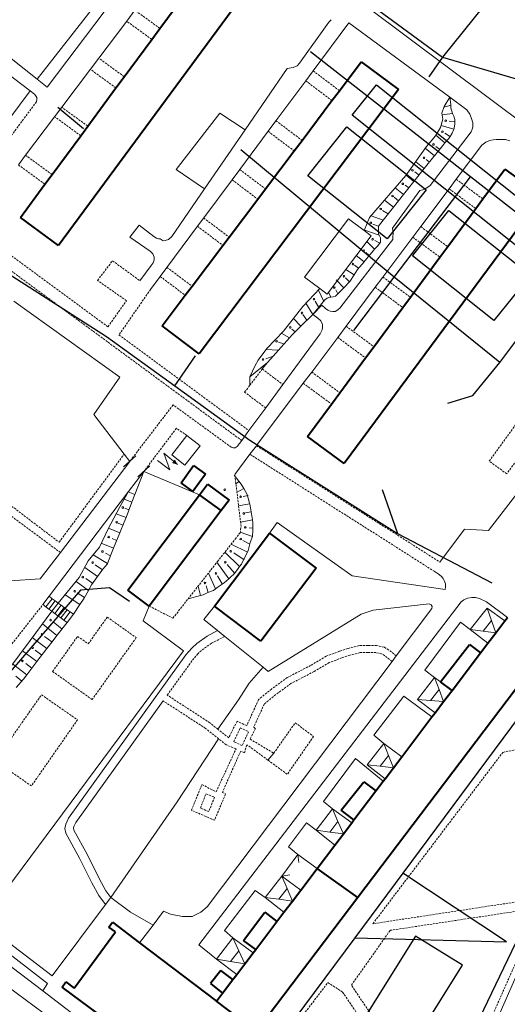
# Model space of a CAD drawing. Extents: x 13 to 4138, y -4831 to -1000.
# Tile 92 of 203: x 1683 to 1801, y -2413 to -2174. Entities that reach past the tile are written whole.
import ezdxf

# ---------------------------------------------------------------- set-up
doc = ezdxf.new("R2010")
doc.units = 0
doc.header["$MEASUREMENT"] = 0
doc.linetypes.add('DASHED', pattern=[0.75, 0.5, -0.25])
for name, color, linetype in [('11', 7, 'CONTINUOUS'), ('16', 7, 'CONTINUOUS'), ('24', 7, 'CONTINUOUS'), ('25', 7, 'CONTINUOUS'), ('37', 7, 'CONTINUOUS'), ('40', 7, 'CONTINUOUS'), ('6', 7, 'CONTINUOUS'), ('7', 7, 'CONTINUOUS'), ('ВОРКАУТ_ФИТНЕС', 1, 'CONTINUOUS'), ('ДЕТСКИЕ_ПЛОЩАДКИ', 6, 'CONTINUOUS'), ('ЛЕСТНИЦЫ', 6, 'CONTINUOUS'), ('ПЕШЕХОДНЫЕ_ДОРОЖКИ', 3, 'CONTINUOUS'), ('СПОРТИВНЫЕ_ПЛОЩАДКИ', 3, 'CONTINUOUS'), ('ТРОТУАРЫ', 7, 'CONTINUOUS')]:
    doc.layers.add(name, color=color, linetype=linetype)

msp = doc.modelspace()

# ---------------------------------------------------------------- linework, layer by layer
at = {"layer": '11', "color": 253, "linetype": 'Continuous', "lineweight": 0}
for p, q in [((1701.13, -2170.27), (1687.19, -2188.2)), ((1685.45, -2191), (1661.9, -2222.61)), ((1681.53, -2242.05), (1707.23, -2260.45)), ((1707.23, -2260.45), (1700.86, -2269.57)), ((1700.86, -2269.57), (1708.25, -2279.14)), ((1711.11, -2279.57), (1708.13, -2282.24)), ((1708.25, -2279.14), (1709.62, -2280.91)), ((1714.51, -2282.02), (1711.53, -2284.69)), ((1713.02, -2283.36), (1726.52, -2289.04)), ((1714.35, -2316.03), (1712.84, -2319.57)), ((1712.84, -2319.57), (1722.67, -2326.86)), ((1722.67, -2326.86), (1676.94, -2388.45))]:
    msp.add_line(p, q, dxfattribs=at)
at = {"layer": '16', "color": 253, "linetype": 'Continuous', "lineweight": 0}
for p, q in [((1719.8, -2279.33), (1723.48, -2274.62)), ((1723.48, -2274.62), (1726.67, -2277.11)), ((1719.3, -2282.93), (1717.87, -2278.92)), ((1717.87, -2278.92), (1721.15, -2281.68)), ((1726.67, -2277.11), (1722.99, -2281.82)), ((1716.31, -2280.7), (1719.3, -2282.93)), ((1722.99, -2281.82), (1719.8, -2279.33))]:
    msp.add_line(p, q, dxfattribs=at)
msp.add_solid([(1721.15, -2281.68), (1719.87, -2281.3), (1720.54, -2280.45)], dxfattribs=at)
at = {"layer": '24', "color": 253, "linetype": 'Continuous', "lineweight": 0}
for p, q in [((1687.19, -2188.2), (1658.05, -2165.21)), ((1707.69, -2166.15), (1689.62, -2190.11)), ((1710.87, -2171.47), (1708.88, -2174.11)), ((1824.9, -2213.93), (1767.32, -2170.8)), ((1757.91, -2174.38), (1758.46, -2173.74)), ((1708.88, -2174.11), (1702.11, -2183.08)), ((1750.8, -2184.32), (1757.91, -2174.38)), ((1762.73, -2174.48), (1754.06, -2186.15)), ((1787.21, -2192.54), (1762.73, -2174.48)), ((1671.91, -2180.72), (1685.45, -2191)), ((1702.11, -2183.08), (1700.07, -2185.78)), ((1700.07, -2185.78), (1693.13, -2194.98)), ((1737.6, -2200.44), (1747.79, -2185.6)), ((1747.79, -2185.6), (1749.25, -2185.32)), ((1749.25, -2185.32), (1750.16, -2184.96)), ((1750.16, -2184.96), (1750.8, -2184.32)), ((1689.62, -2190.11), (1687.19, -2188.2)), ((1754.06, -2186.15), (1752.27, -2188.57)), ((1752.27, -2188.57), (1745.06, -2198.26)), ((1685.45, -2191), (1685.8, -2191.27)), ((1685.8, -2191.27), (1686.62, -2191.91)), ((1686.62, -2191.91), (1687.08, -2192.64)), ((1687.08, -2192.64), (1687.08, -2193.1)), ((1791.34, -2195.59), (1787.21, -2192.54)), ((1687.08, -2193.1), (1686.99, -2193.65)), ((1693.13, -2194.98), (1691.4, -2197.28)), ((1691.4, -2197.28), (1684.35, -2206.64)), ((1792.07, -2196.68), (1791.34, -2195.59)), ((1792.44, -2197.69), (1792.07, -2196.68)), ((1792.8, -2198.79), (1792.44, -2197.69)), ((1745.06, -2198.26), (1743.15, -2200.83)), ((1792.62, -2200.34), (1792.8, -2199.7)), ((1792.8, -2199.7), (1792.8, -2198.79)), ((1727.74, -2214.8), (1737.6, -2200.44)), ((1743.15, -2200.83), (1736.27, -2210.09)), ((1782.42, -2214.01), (1792.35, -2200.98)), ((1792.35, -2200.98), (1792.62, -2200.34)), ((1794.97, -2204.17), (1788.75, -2212.47)), ((1795.97, -2203.44), (1794.97, -2204.17)), ((1796.79, -2203.08), (1795.97, -2203.44)), ((1797.7, -2202.89), (1796.79, -2203.08)), ((1798.43, -2202.8), (1797.7, -2202.89)), ((1799.07, -2202.8), (1798.43, -2202.8)), ((1800.17, -2202.8), (1799.07, -2202.8)), ((1800.71, -2202.8), (1800.17, -2202.8)), ((1801.72, -2203.17), (1800.71, -2202.8)), ((1684.35, -2206.64), (1682.6, -2208.96)), ((1736.27, -2210.09), (1734.42, -2212.59)), ((1734.42, -2212.59), (1727.53, -2221.85)), ((1781.42, -2214.74), (1782.42, -2214.01)), ((1788.75, -2212.47), (1787.02, -2214.78)), ((1719.84, -2226.31), (1727.74, -2214.8)), ((1773.3, -2224.32), (1779.96, -2215.2)), ((1779.96, -2215.2), (1780.69, -2215.01)), ((1787.02, -2214.78), (1780.15, -2223.96)), ((1780.69, -2215.01), (1781.42, -2214.74)), ((1709.62, -2226.5), (1711.9, -2223.57)), ((1711.9, -2223.57), (1715.46, -2226.31)), ((1726.03, -2223.87), (1718.63, -2233.83)), ((1727.53, -2221.85), (1726.03, -2223.87)), ((1780.15, -2223.96), (1778.24, -2226.51)), ((1714.55, -2229.88), (1709.62, -2226.5)), ((1715.46, -2226.31), (1716.1, -2226.77)), ((1719.02, -2227.04), (1719.84, -2226.31)), ((1778.24, -2226.51), (1770.99, -2236.18)), ((1773.48, -2225.6), (1773.3, -2224.32)), ((1773.39, -2226.42), (1773.48, -2225.6)), ((1773.39, -2227.06), (1773.39, -2226.42)), ((1716.1, -2226.77), (1716.56, -2226.95)), ((1716.56, -2226.95), (1717.01, -2226.95)), ((1717.01, -2226.95), (1717.74, -2227.41)), ((1717.74, -2227.41), (1718.2, -2227.32)), ((1718.2, -2227.32), (1719.02, -2227.04)), ((1760.55, -2243.73), (1772.75, -2227.88)), ((1772.75, -2227.88), (1773.39, -2227.06)), ((1715.19, -2230.52), (1714.55, -2229.88)), ((1715.55, -2231.34), (1715.19, -2230.52)), ((1712.09, -2237.09), (1714.82, -2233.35)), ((1714.82, -2233.35), (1715.28, -2232.71)), ((1715.28, -2232.71), (1715.55, -2231.98)), ((1715.55, -2231.98), (1715.55, -2231.34)), ((1716.99, -2236.04), (1714.64, -2239.19)), ((1718.63, -2233.83), (1716.99, -2236.04)), ((1770.99, -2236.18), (1769.13, -2238.67)), ((1769.13, -2238.67), (1762.06, -2248.11)), ((1753.98, -2245.28), (1756.15, -2242.99)), ((1756.15, -2242.99), (1757.09, -2243.82)), ((1755.17, -2246.2), (1753.98, -2245.28)), ((1757.09, -2243.82), (1757.63, -2244.19)), ((1757.63, -2244.19), (1758.18, -2244.46)), ((1758.18, -2244.46), (1758.82, -2244.55)), ((1758.82, -2244.55), (1759.37, -2244.55)), ((1759.37, -2244.55), (1759.82, -2244.28)), ((1759.82, -2244.28), (1760.55, -2243.73)), ((1755.9, -2246.84), (1755.17, -2246.2)), ((1756.36, -2247.66), (1755.9, -2246.84)), ((1756.36, -2248.39), (1756.36, -2247.66)), ((1755.08, -2250.95), (1755.81, -2249.94)), ((1755.81, -2249.94), (1756.27, -2249.03)), ((1756.27, -2249.03), (1756.36, -2248.39)), ((1762.06, -2248.11), (1760.02, -2250.83)), ((1796.62, -2297.69), (1832.91, -2250.12)), ((1746.73, -2262.29), (1755.08, -2250.95)), ((1760.02, -2250.83), (1753.73, -2259.24)), ((1753.73, -2259.24), (1751.69, -2261.96)), ((1751.69, -2261.96), (1740.61, -2276.77)), ((1742.57, -2267.94), (1746.73, -2262.29)), ((1738.51, -2273.45), (1742.57, -2267.94)), ((1736.74, -2275.86), (1738.51, -2273.45)), ((1735.68, -2277.29), (1736.74, -2275.86)), ((1734.22, -2277.47), (1734.68, -2277.65)), ((1734.68, -2277.65), (1735.14, -2277.65)), ((1735.14, -2277.65), (1735.68, -2277.29)), ((1740.35, -2277.1), (1738.76, -2279.2)), ((1740.61, -2276.77), (1740.35, -2277.1)), ((1709.62, -2280.91), (1692.78, -2303.03)), ((1738.76, -2279.2), (1735.08, -2284.06)), ((1709.31, -2288.24), (1713.02, -2283.36)), ((1690.03, -2313.64), (1709.31, -2288.24)), ((1745.38, -2295.72), (1743.46, -2298.33)), ((1763.54, -2308.64), (1745.38, -2295.72)), ((1784.79, -2305.33), (1790.78, -2297.32)), ((1790.78, -2297.32), (1796.62, -2297.69)), ((1692.78, -2303.03), (1687.92, -2309.41)), ((1783.38, -2307.54), (1784.4, -2308.16)), ((1687.92, -2309.41), (1680.55, -2309.92)), ((1786.04, -2312.01), (1763.54, -2308.64)), ((1784.4, -2308.16), (1785.09, -2308.73)), ((1785.09, -2308.73), (1785.6, -2309.35)), ((1785.6, -2309.35), (1785.86, -2309.84)), ((1785.86, -2309.84), (1786.19, -2310.61)), ((1786.17, -2311.37), (1786.04, -2312.01)), ((1786.19, -2310.61), (1786.17, -2311.37)), ((1789.99, -2314.98), (1790.62, -2314.47)), ((1790.62, -2314.47), (1791.51, -2314.09)), ((1791.51, -2314.09), (1792.53, -2313.96)), ((1792.53, -2313.96), (1793.42, -2313.96)), ((1793.42, -2313.96), (1794.44, -2314.22)), ((1794.44, -2314.22), (1796.09, -2314.98)), ((1726.37, -2398.21), (1789.99, -2314.98)), ((1727.59, -2319.29), (1730.12, -2316.01)), ((1768.59, -2317.01), (1765.69, -2318.02)), ((1782.19, -2315.48), (1768.59, -2317.01)), ((1774.22, -2328.07), (1782.83, -2316.63)), ((1782.67, -2315.73), (1782.19, -2315.48)), ((1782.91, -2316.15), (1782.67, -2315.73)), ((1782.83, -2316.63), (1782.91, -2316.15)), ((1796.09, -2314.98), (1801.17, -2318.78)), ((1730.91, -2321.98), (1727.59, -2319.29)), ((1765.69, -2318.02), (1743.2, -2331.89)), ((1728.37, -2323.3), (1730.91, -2321.98)), ((1732.64, -2323.37), (1730.91, -2321.98)), ((1789.79, -2319.95), (1781.16, -2331.6)), ((1792.16, -2321.71), (1789.79, -2319.95)), ((1725.89, -2325.08), (1728.37, -2323.3)), ((1741.92, -2330.86), (1732.64, -2323.37)), ((1723.22, -2327.88), (1724.62, -2326.22)), ((1724.62, -2326.22), (1725.89, -2325.08)), ((1694.79, -2367.5), (1723.22, -2327.88)), ((1773.2, -2329.43), (1774.22, -2328.07)), ((1728.36, -2389.03), (1773.2, -2329.43)), ((1743.2, -2331.89), (1741.92, -2330.86)), ((1781.16, -2331.6), (1783.49, -2333.33)), ((1776.09, -2337.84), (1768.76, -2347.3)), ((1782.88, -2342.92), (1776.09, -2337.84)), ((1696.53, -2368.55), (1717.72, -2339.02)), ((1768.76, -2347.3), (1771.17, -2349.34)), ((1743.09, -2353.38), (1744.51, -2351.72)), ((1764.36, -2353), (1756.58, -2363.4)), ((1771.05, -2358.53), (1764.36, -2353)), ((1756.58, -2363.4), (1758.79, -2365.2)), ((1693.9, -2369.98), (1694.09, -2368.9)), ((1694.09, -2368.9), (1694.79, -2367.5)), ((1695.96, -2369.94), (1696.03, -2369.54)), ((1696.03, -2369.54), (1696.53, -2368.55)), ((1752.47, -2368.65), (1748.07, -2374.44)), ((1754.78, -2370.4), (1752.47, -2368.65)), ((1694.15, -2371.13), (1693.9, -2369.98)), ((1697.53, -2377.32), (1694.15, -2371.13)), ((1696.07, -2370.41), (1695.96, -2369.94)), ((1699.33, -2376.38), (1696.07, -2370.41)), ((1748.07, -2374.44), (1750.34, -2376.28)), ((1702.25, -2382.24), (1699.33, -2376.38)), ((1700.45, -2383.17), (1697.53, -2377.32)), ((1689.65, -2407.6), (1659.14, -2383.93)), ((1660.41, -2382.53), (1690.79, -2405.7)), ((1702.11, -2386.22), (1700.45, -2383.17)), ((1703.81, -2385.12), (1702.25, -2382.24)), ((1703.76, -2388.39), (1702.11, -2386.22)), ((1705.05, -2386.73), (1703.81, -2385.12)), ((1740.03, -2384.99), (1732.61, -2394.75)), ((1742.46, -2386.73), (1740.03, -2384.99)), ((1812.14, -2385.57), (1787.18, -2442.33)), ((1659.41, -2387.2), (1688.52, -2409.37)), ((1690.79, -2405.7), (1703.76, -2388.39)), ((1703.76, -2388.39), (1705.05, -2386.73)), ((1705.05, -2386.73), (1709.82, -2390.32)), ((1749.51, -2459.57), (1657, -2391.35)), ((1709.82, -2390.32), (1715.26, -2393.42)), ((1715.26, -2393.42), (1717.81, -2390.05)), ((1717.81, -2390.05), (1719.46, -2390.81)), ((1719.46, -2390.81), (1722.38, -2391.33)), ((1722.38, -2391.33), (1724.74, -2391.33)), ((1724.74, -2391.33), (1726.84, -2390.3)), ((1726.84, -2390.3), (1728.36, -2389.03)), ((1712.01, -2397.71), (1715.26, -2393.42)), ((1732.61, -2394.75), (1734.63, -2396.48)), ((1730.62, -2401.68), (1726.37, -2398.21)), ((1688.52, -2409.37), (1689.65, -2407.6)), ((1688.52, -2409.37), (1765.15, -2467.74))]:
    msp.add_line(p, q, dxfattribs=at)
at = {"layer": '24', "color": 253, "linetype": 'DASHED', "lineweight": 0}
for p, q in [((1716.91, -2175.86), (1710.87, -2171.47)), ((1714.94, -2178.53), (1708.88, -2174.11)), ((1708.28, -2187.57), (1702.11, -2183.08)), ((1706.27, -2190.3), (1700.07, -2185.78)), ((1754.06, -2186.15), (1760.45, -2190.97)), ((1752.27, -2188.57), (1758.64, -2193.37)), ((1686.99, -2193.65), (1664.88, -2223.44)), ((1699.44, -2199.57), (1693.13, -2194.98)), ((1697.73, -2201.89), (1691.4, -2197.28)), ((1745.06, -2198.26), (1751.37, -2203.02)), ((1743.15, -2200.83), (1749.45, -2205.57)), ((1690.78, -2211.32), (1684.35, -2206.64)), ((1689.05, -2213.66), (1682.6, -2208.96)), ((1736.27, -2210.09), (1742.5, -2214.79)), ((1734.42, -2212.59), (1740.63, -2217.27)), ((1788.75, -2212.47), (1795.22, -2217.24)), ((1787.02, -2214.78), (1793.51, -2219.57)), ((1671.3, -2223.94), (1704.31, -2248.26)), ((1726.03, -2223.87), (1732.17, -2228.5)), ((1727.53, -2221.85), (1733.68, -2226.49)), ((1780.15, -2223.96), (1786.7, -2228.8)), ((1669.35, -2226.22), (1736.74, -2275.86)), ((1778.24, -2226.51), (1784.81, -2231.36)), ((1701.78, -2237), (1705.43, -2232.25)), ((1705.43, -2232.25), (1712.09, -2237.09)), ((1716.99, -2236.04), (1723.04, -2240.6)), ((1718.63, -2233.83), (1724.7, -2238.4)), ((1708.8, -2241.93), (1701.78, -2237)), ((1770.99, -2236.18), (1777.64, -2241.08)), ((1714.64, -2239.19), (1706.99, -2250.23)), ((1769.13, -2238.67), (1775.79, -2243.59)), ((1704.31, -2248.26), (1708.8, -2241.93)), ((1706.99, -2250.23), (1738.51, -2273.45)), ((1762.06, -2248.11), (1768.79, -2253.08)), ((1760.02, -2250.83), (1766.78, -2255.81)), ((1738.73, -2262.45), (1741.74, -2258.48)), ((1741.74, -2258.48), (1746.73, -2262.29)), ((1753.73, -2259.24), (1760.54, -2264.27)), ((1751.69, -2261.96), (1758.52, -2267)), ((1737.46, -2264.13), (1738.73, -2262.45)), ((1742.57, -2267.94), (1737.46, -2264.13)), ((1720.11, -2267.21), (1709.62, -2280.91)), ((1734.22, -2277.47), (1720.11, -2267.21)), ((1796.76, -2280.84), (1803.5, -2271.55)), ((1720.91, -2272.89), (1713.02, -2283.36)), ((1723.48, -2274.62), (1720.91, -2272.89)), ((1807.75, -2274.63), (1801.01, -2283.93)), ((1740.35, -2277.1), (1784.79, -2305.33)), ((1664.86, -2279.49), (1692.48, -2300.53)), ((1692.48, -2300.53), (1708.25, -2279.14)), ((1738.76, -2279.2), (1783.38, -2307.54)), ((1801.01, -2283.93), (1796.76, -2280.84)), ((1692.78, -2303.03), (1669.87, -2286)), ((1736.59, -2296.69), (1735.08, -2284.06)), ((1736.34, -2298.22), (1736.59, -2296.69)), ((1730.87, -2305.22), (1735.19, -2299.75)), ((1735.19, -2299.75), (1736.34, -2298.22)), ((1723.74, -2314.29), (1730.87, -2305.22)), ((1720.07, -2318.96), (1723.74, -2314.29)), ((1675.03, -2332.84), (1688.54, -2315.66)), ((1714.35, -2316.03), (1720.07, -2318.96)), ((1699.54, -2325.19), (1704.16, -2318.7)), ((1704.16, -2318.7), (1711.17, -2323.68)), ((1690.91, -2331.89), (1696.97, -2323.36)), ((1696.97, -2323.36), (1699.54, -2325.19)), ((1711.17, -2323.68), (1700.49, -2338.7)), ((1729.43, -2325.03), (1732.64, -2323.37)), ((1726.08, -2327.64), (1727.16, -2326.66)), ((1727.16, -2326.66), (1729.43, -2325.03)), ((1762.45, -2326.32), (1760.45, -2326.99)), ((1765.26, -2325.62), (1762.45, -2326.32)), ((1767.38, -2325.62), (1765.26, -2325.62)), ((1769.44, -2325.62), (1767.38, -2325.62)), ((1771.33, -2325.97), (1769.44, -2325.62)), ((1772.43, -2326.7), (1771.33, -2325.97)), ((1774.22, -2328.07), (1772.43, -2326.7)), ((1718.71, -2337.63), (1724.82, -2329.12)), ((1724.82, -2329.12), (1726.08, -2327.64)), ((1757.24, -2328.2), (1753.46, -2330.41)), ((1760.45, -2326.99), (1757.24, -2328.2)), ((1761.02, -2328.59), (1757.97, -2329.74)), ((1762.93, -2327.95), (1761.02, -2328.59)), ((1765.47, -2327.32), (1762.93, -2327.95)), ((1767.38, -2327.32), (1765.47, -2327.32)), ((1769.28, -2327.32), (1767.38, -2327.32)), ((1770.68, -2327.57), (1769.28, -2327.32)), ((1771.44, -2328.08), (1770.68, -2327.57)), ((1773.2, -2329.43), (1771.44, -2328.08)), ((1753.46, -2330.41), (1747.79, -2333.38)), ((1757.97, -2329.74), (1754.28, -2331.9)), ((1700.49, -2338.7), (1690.91, -2331.89)), ((1747.79, -2333.38), (1743.97, -2336.15)), ((1754.28, -2331.9), (1748.69, -2334.82)), ((1743.97, -2336.15), (1740.83, -2338.72)), ((1748.69, -2334.82), (1745, -2337.5)), ((1677.02, -2353.57), (1688.21, -2337.53)), ((1688.21, -2337.53), (1696.94, -2343.63)), ((1728.99, -2344.32), (1718.71, -2337.63)), ((1740.83, -2338.72), (1737.97, -2345.02)), ((1745, -2337.5), (1742.21, -2339.79)), ((1728, -2345.71), (1717.72, -2339.02)), ((1742.21, -2339.79), (1739.68, -2345.36)), ((1696.94, -2343.63), (1685.76, -2359.66)), ((1731.16, -2348.22), (1728, -2345.71)), ((1730.99, -2345.91), (1728.99, -2344.32)), ((1733.59, -2347.98), (1730.99, -2345.91)), ((1735.62, -2343.97), (1733.59, -2347.98)), ((1734.83, -2348.93), (1736.41, -2345.55)), ((1737.97, -2345.02), (1735.62, -2343.97)), ((1736.41, -2345.55), (1738.42, -2346.5)), ((1740.06, -2345.74), (1738.79, -2348.29)), ((1739.68, -2345.36), (1740.06, -2345.74)), ((1744.51, -2351.72), (1749.72, -2344.34)), ((1749.72, -2344.34), (1754.17, -2347.65)), ((1732.95, -2349.65), (1731.16, -2348.22)), ((1738.42, -2346.5), (1736.84, -2349.87)), ((1738.79, -2348.29), (1744.51, -2351.72)), ((1754.17, -2347.65), (1747.81, -2356.82)), ((1730.54, -2361.1), (1735.37, -2350.67)), ((1735.37, -2350.67), (1732.95, -2349.65)), ((1736.84, -2349.87), (1734.83, -2348.93)), ((1738.02, -2349.69), (1737.39, -2351.6)), ((1743.09, -2353.38), (1738.02, -2349.69)), ((1800.05, -2351.51), (1806.15, -2350.24)), ((1736.5, -2351.22), (1732.06, -2361.23)), ((1737.39, -2351.6), (1736.5, -2351.22)), ((1768.55, -2393.09), (1800.05, -2351.51)), ((1685.76, -2359.66), (1677.02, -2353.57)), ((1747.81, -2356.82), (1743.09, -2353.38)), ((1724.56, -2365.56), (1727.11, -2359.32)), ((1727.11, -2359.32), (1730.54, -2361.1)), ((1726.72, -2365.05), (1728.09, -2361.57)), ((1728.09, -2361.57), (1730.16, -2362.38)), ((1730.16, -2362.38), (1728.79, -2365.86)), ((1732.83, -2361.61), (1730.16, -2367.98)), ((1732.06, -2361.23), (1732.83, -2361.61)), ((1728.79, -2365.86), (1726.72, -2365.05)), ((1730.16, -2367.98), (1724.56, -2365.56)), ((1810.2, -2386.76), (1768.55, -2393.09)), ((1772.75, -2394.69), (1809.1, -2389.22)), ((1809.1, -2389.22), (1785.94, -2441.55)), ((1763.35, -2408), (1772.75, -2394.69)), ((1733.9, -2438.36), (1757.65, -2407.38)), ((1757.65, -2407.38), (1761.21, -2409.67)), ((1785.94, -2441.55), (1763.35, -2408)), ((1761.21, -2409.67), (1784.67, -2444.35))]:
    msp.add_line(p, q, dxfattribs=at)
at = {"layer": '25', "color": 253, "linetype": 'Continuous', "lineweight": 0}
for p, q in [((1688.54, -2315.66), (1690.03, -2313.64)), ((1689.3, -2316.22), (1690.83, -2314.23)), ((1690.02, -2316.76), (1691.55, -2314.76)), ((1690.03, -2313.64), (1690.83, -2314.23)), ((1690.83, -2314.23), (1691.55, -2314.76)), ((1691.55, -2314.76), (1692.27, -2315.3)), ((1689.3, -2316.22), (1688.54, -2315.66)), ((1690.02, -2316.76), (1689.3, -2316.22)), ((1690.74, -2317.29), (1690.02, -2316.76)), ((1690.74, -2317.29), (1692.27, -2315.3)), ((1691.47, -2317.83), (1690.74, -2317.29)), ((1691.47, -2317.83), (1693, -2315.83)), ((1692.19, -2318.36), (1693.72, -2316.37)), ((1692.27, -2315.3), (1693, -2315.83)), ((1692.92, -2318.9), (1694.44, -2316.9)), ((1693, -2315.83), (1693.72, -2316.37)), ((1693.72, -2316.37), (1694.44, -2316.9)), ((1694.44, -2316.9), (1695.17, -2317.44)), ((1692.19, -2318.36), (1691.47, -2317.83)), ((1692.92, -2318.9), (1692.19, -2318.36)), ((1693.64, -2319.43), (1692.92, -2318.9)), ((1693.64, -2319.43), (1695.17, -2317.44)), ((1694.45, -2320.04), (1693.64, -2319.43)), ((1695.95, -2318.01), (1694.45, -2320.04)), ((1695.17, -2317.44), (1695.95, -2318.01))]:
    msp.add_line(p, q, dxfattribs=at)
at = {"layer": '37', "color": 253, "linetype": 'Continuous', "lineweight": 0}
for p, q in [((1787.21, -2192.54), (1785.85, -2194.78)), ((1787.21, -2192.54), (1787.48, -2194.33)), ((1785.85, -2194.78), (1785.3, -2196.42)), ((1787.51, -2194.49), (1785.79, -2194.95)), ((1787.48, -2194.33), (1787.48, -2195.15)), ((1787.48, -2195.15), (1787.84, -2196.47)), ((1785.3, -2196.42), (1785.48, -2197.88)), ((1787.84, -2196.47), (1785.3, -2196.86)), ((1787.84, -2196.47), (1787.85, -2196.51)), ((1787.85, -2196.51), (1788.21, -2197.15)), ((1788.21, -2197.15), (1788.39, -2197.97)), ((1784.93, -2199.89), (1783.75, -2201.89)), ((1785.48, -2197.88), (1784.93, -2199.89)), ((1788.19, -2200.33), (1785.14, -2199.42)), ((1788.39, -2198.47), (1787.06, -2198.38)), ((1788.3, -2200.07), (1788.19, -2200.33)), ((1788.39, -2198.98), (1788.3, -2200.07)), ((1788.39, -2197.97), (1788.39, -2198.98)), ((1783.75, -2201.89), (1781.57, -2204.54)), ((1786.02, -2203.65), (1783.85, -2201.73)), ((1787.34, -2202.16), (1786.02, -2201.3)), ((1786.95, -2202.6), (1786.02, -2203.65)), ((1787.76, -2201.26), (1786.95, -2202.6)), ((1788.19, -2200.33), (1787.76, -2201.26)), ((1781.57, -2204.54), (1776.56, -2211.56)), ((1783.49, -2206.75), (1781.23, -2204.95)), ((1785.49, -2204.24), (1783.49, -2206.75)), ((1784.74, -2205.19), (1783.85, -2204.48)), ((1786.02, -2203.65), (1785.49, -2204.24)), ((1783.31, -2206.97), (1780.99, -2209.88)), ((1783.49, -2206.75), (1783.31, -2206.97)), ((1780.99, -2209.88), (1778.93, -2208.23)), ((1782.24, -2208.32), (1781.46, -2207.69)), ((1776.56, -2211.56), (1767.73, -2221.74)), ((1778.5, -2213.01), (1776.6, -2211.49)), ((1780.99, -2209.88), (1778.5, -2213.01)), ((1779.75, -2211.45), (1778.75, -2210.65)), ((1776.01, -2216.14), (1773.99, -2214.53)), ((1778.5, -2213.01), (1776.01, -2216.14)), ((1777.26, -2214.57), (1776.36, -2213.86)), ((1776.01, -2216.14), (1773.52, -2219.27)), ((1774.77, -2217.7), (1773.72, -2216.83)), ((1773.52, -2219.27), (1771.03, -2222.4)), ((1773.52, -2219.27), (1771.37, -2217.55)), ((1767.73, -2221.74), (1767.19, -2223.11)), ((1771.03, -2222.4), (1768.12, -2221.3)), ((1772.28, -2220.83), (1770.91, -2220.06)), ((1767.19, -2223.11), (1766.46, -2224.93)), ((1769.94, -2223.88), (1768.52, -2223.35)), ((1770.48, -2223.09), (1769.94, -2223.88)), ((1769.94, -2223.88), (1769.94, -2224.52)), ((1771.03, -2222.4), (1770.48, -2223.09)), ((1770.08, -2226.01), (1766.13, -2224.65)), ((1769.94, -2224.52), (1769.94, -2225.7)), ((1769.94, -2225.7), (1770.08, -2226.01)), ((1770.08, -2226.01), (1770.4, -2226.7)), ((1768.97, -2229.41), (1767.09, -2227.54)), ((1769.76, -2228.62), (1768.97, -2229.41)), ((1770.24, -2227.93), (1769.02, -2227.35)), ((1770.4, -2227.71), (1769.76, -2228.62)), ((1770.4, -2226.7), (1770.4, -2227.71)), ((1766.4, -2232.48), (1764.53, -2230.93)), ((1768.67, -2229.71), (1766.57, -2232.27)), ((1767.67, -2230.93), (1766.82, -2230.23)), ((1768.97, -2229.41), (1768.67, -2229.71)), ((1765.09, -2233.99), (1764.07, -2233.33)), ((1766.4, -2232.48), (1764.84, -2234.36)), ((1766.57, -2232.27), (1766.4, -2232.48)), ((1763.99, -2235.66), (1761.96, -2234.33)), ((1763.99, -2235.66), (1762.93, -2237.28)), ((1764.84, -2234.36), (1763.99, -2235.66)), ((1761.5, -2238.77), (1759.68, -2236.9)), ((1762.93, -2237.28), (1761.5, -2238.77)), ((1762.88, -2237.33), (1761.91, -2236.39)), ((1755.68, -2238.97), (1751.55, -2243.3)), ((1756.63, -2242.09), (1755.34, -2239.33)), ((1758.39, -2241.06), (1757.82, -2239.84)), ((1759.48, -2240.82), (1758.94, -2241)), ((1760.49, -2239.82), (1759.48, -2240.82)), ((1760.07, -2240.23), (1759.58, -2239.25)), ((1761.5, -2238.77), (1760.49, -2239.82)), ((1753.98, -2245.28), (1752.28, -2242.54)), ((1756.93, -2241.73), (1753.98, -2245.28)), ((1755.42, -2243.55), (1754.57, -2242.05)), ((1757.48, -2241.27), (1756.93, -2241.73)), ((1758.12, -2241.09), (1757.48, -2241.27)), ((1758.39, -2241.06), (1758.12, -2241.09)), ((1758.94, -2241), (1758.39, -2241.06)), ((1751.55, -2243.3), (1746.91, -2249.32)), ((1753.98, -2245.28), (1751.11, -2248.07)), ((1752.55, -2246.67), (1751.6, -2245.26)), ((1751.11, -2248.07), (1749.31, -2246.21)), ((1746.91, -2249.32), (1742.82, -2253.49)), ((1748.31, -2250.91), (1746.48, -2249.88)), ((1749.03, -2250.09), (1748.31, -2250.91)), ((1749.62, -2249.41), (1748.94, -2248.8)), ((1751.11, -2248.07), (1749.03, -2250.09)), ((1748.31, -2250.91), (1745.67, -2253.92)), ((1746.99, -2252.42), (1745.7, -2251.99)), ((1742.82, -2253.49), (1740.73, -2256.32)), ((1745.67, -2253.92), (1742.57, -2253.76)), ((1745.67, -2253.92), (1743.75, -2256.11)), ((1743.04, -2256.94), (1738.75, -2260.37)), ((1740.73, -2256.32), (1740, -2257.68)), ((1743.04, -2256.94), (1741.74, -2258.48)), ((1744.34, -2255.41), (1742.63, -2256.01)), ((1743.75, -2256.11), (1743.04, -2256.94)), ((1740, -2257.68), (1738.73, -2260.41)), ((1738.73, -2260.41), (1738.73, -2262.45)), ((1713.02, -2283.36), (1711.58, -2287.09)), ((1734.95, -2284.23), (1736.65, -2286.42)), ((1736.17, -2285.8), (1735.23, -2286.34)), ((1709.31, -2288.24), (1707.17, -2291.96)), ((1710.86, -2288.96), (1709.24, -2288.33)), ((1711.58, -2287.09), (1710.14, -2290.82)), ((1737.26, -2287.49), (1735.51, -2288.49)), ((1736.65, -2286.42), (1737.26, -2287.49)), ((1737.26, -2287.49), (1738.11, -2288.97)), ((1710.14, -2290.82), (1708.25, -2290.09)), ((1710.14, -2290.82), (1708.7, -2294.55)), ((1738.32, -2289.22), (1737.1, -2289.44)), ((1738.11, -2288.97), (1738.66, -2291.07)), ((1707.17, -2291.96), (1704.26, -2297.43)), ((1709.42, -2292.69), (1708.39, -2292.29)), ((1738.68, -2291.19), (1735.93, -2291.68)), ((1739.04, -2293.16), (1737.66, -2293.39)), ((1738.66, -2291.07), (1738.68, -2291.19)), ((1738.68, -2291.19), (1739.12, -2293.61)), ((1708.7, -2294.55), (1706.28, -2293.62)), ((1708.27, -2295.69), (1707.2, -2298.26)), ((1708.7, -2294.55), (1708.27, -2295.69)), ((1739.38, -2295.13), (1736.45, -2295.64)), ((1739.12, -2293.61), (1739.38, -2295.13)), ((1739.38, -2295.13), (1739.48, -2295.71)), ((1739.48, -2295.71), (1739.48, -2297.8)), ((1704.26, -2297.43), (1702.26, -2301.71)), ((1707.2, -2298.26), (1704.42, -2297.11)), ((1707.96, -2296.41), (1706.78, -2295.92)), ((1739.38, -2299.11), (1736.37, -2298.05)), ((1739.48, -2297.15), (1738.53, -2297.02)), ((1739.48, -2297.8), (1739.39, -2299.08)), ((1706.43, -2300.11), (1705.34, -2299.66)), ((1707.2, -2298.26), (1705.67, -2301.96)), ((1738.74, -2300.98), (1737.01, -2300.11)), ((1739.38, -2299.11), (1738.84, -2300.63)), ((1739.39, -2299.08), (1739.38, -2299.11)), ((1702.26, -2301.71), (1699.52, -2305.08)), ((1705.67, -2301.96), (1702.71, -2300.73)), ((1705.67, -2301.96), (1705.18, -2303.14)), ((1736.25, -2306.44), (1732.69, -2302.91)), ((1738.12, -2302.9), (1734.23, -2300.96)), ((1738.12, -2302.9), (1737.48, -2304.18)), ((1738.3, -2302.54), (1738.12, -2302.9)), ((1738.84, -2300.63), (1738.3, -2302.54)), ((1699.52, -2305.08), (1697.35, -2309.11)), ((1704.21, -2305.68), (1700.71, -2303.61)), ((1704.92, -2303.81), (1703.74, -2303.15)), ((1705.18, -2303.14), (1704.21, -2305.68)), ((1733.59, -2309.4), (1730.75, -2305.37)), ((1737.36, -2304.77), (1734.86, -2303.11)), ((1737.48, -2304.18), (1736.66, -2305.82)), ((1701.8, -2308.86), (1698.68, -2306.64)), ((1702.96, -2307.23), (1701.2, -2305.98)), ((1703.09, -2307.06), (1701.8, -2308.86)), ((1704.18, -2305.78), (1703.09, -2307.06)), ((1704.21, -2305.68), (1704.18, -2305.78)), ((1735.1, -2308.08), (1733.23, -2305.92)), ((1735.93, -2306.92), (1735.02, -2308.1)), ((1736.25, -2306.44), (1735.93, -2306.92)), ((1736.66, -2305.82), (1736.25, -2306.44)), ((1697.35, -2309.11), (1692.27, -2315.3)), ((1699.6, -2312.2), (1696.58, -2310.04)), ((1700.6, -2310.46), (1698.95, -2309.31)), ((1701.8, -2308.86), (1700.35, -2310.88)), ((1730.42, -2311.83), (1728.66, -2308.03)), ((1732.02, -2310.63), (1730.89, -2308.68)), ((1733.59, -2309.4), (1732.47, -2310.38)), ((1733.93, -2309.11), (1733.59, -2309.4)), ((1735.02, -2308.1), (1733.93, -2309.11)), ((1699.6, -2312.2), (1698.53, -2314.07)), ((1700.35, -2310.88), (1699.6, -2312.2)), ((1726.79, -2313.46), (1726.17, -2311.19)), ((1728.65, -2312.71), (1728.13, -2311.08)), ((1729.92, -2312.2), (1728.55, -2312.75)), ((1730.42, -2311.83), (1729.92, -2312.2)), ((1731.01, -2311.38), (1730.42, -2311.83)), ((1732.47, -2310.38), (1731.01, -2311.38)), ((1697.52, -2315.61), (1693.94, -2313.26)), ((1698.62, -2313.94), (1696.88, -2312.8)), ((1698.53, -2314.07), (1697.52, -2315.61)), ((1726.79, -2313.46), (1723.74, -2314.29)), ((1727.37, -2313.3), (1726.79, -2313.46)), ((1728.55, -2312.75), (1727.37, -2313.3)), ((1690.74, -2317.29), (1685.44, -2324.35)), ((1697.52, -2315.61), (1695.95, -2318.01)), ((1691.95, -2323.15), (1688.45, -2320.34)), ((1693.2, -2321.59), (1691.04, -2319.85)), ((1694.45, -2320.04), (1691.95, -2323.15)), ((1685.44, -2324.35), (1677.6, -2334.89)), ((1689.49, -2326.31), (1685.97, -2323.64)), ((1690.7, -2324.72), (1688.97, -2323.4)), ((1691, -2324.33), (1689.49, -2326.31)), ((1691.95, -2323.15), (1691, -2324.33)), ((1687.08, -2329.5), (1683.58, -2326.84)), ((1688.29, -2327.91), (1686.67, -2326.68)), ((1689.49, -2326.31), (1687.08, -2329.5)), ((1684.66, -2332.68), (1681.19, -2330.06)), ((1685.87, -2331.09), (1684.4, -2329.98)), ((1687.08, -2329.5), (1684.66, -2332.68)), ((1683.42, -2334.25), (1681.98, -2332.99)), ((1683.82, -2333.79), (1682.09, -2335.75)), ((1684.66, -2332.68), (1683.82, -2333.79))]:
    msp.add_line(p, q, dxfattribs=at)
for centre in [(1786.22, -2198.25), (1785.42, -2200.93), (1783.24, -2204.02), (1780.95, -2207.26), (1778.15, -2210.28), (1775.81, -2213.57), (1773.32, -2216.54), (1770.47, -2219.67), (1768.05, -2223.05), (1768.5, -2227), (1766.32, -2229.82), (1763.73, -2233.04), (1761.54, -2235.98), (1759.2, -2238.76), (1754.28, -2241.55), (1751.36, -2244.88), (1748.52, -2248.41), (1745.2, -2251.78), (1741.93, -2256.19), (1732.63, -2287.81), (1736.49, -2289.48), (1707.92, -2292.11), (1737.25, -2293.54), (1706.45, -2295.68), (1737.61, -2296.92), (1704.5, -2299.27), (1736.52, -2299.75), (1702.99, -2302.78), (1734.09, -2302.7), (1700.6, -2305.46), (1732.77, -2305.39), (1698.22, -2309), (1730.51, -2308.1), (1696.27, -2312.41), (1727.84, -2310.4), (1690.42, -2319.43), (1688.32, -2322.9), (1686.05, -2326.14), (1683.58, -2329.33)]:
    msp.add_circle(centre, 0.2, dxfattribs=at)
at = {"layer": '40', "color": 253, "linetype": 'Continuous', "lineweight": 0}
for p, q in [((1720.88, -2210.06), (1731.47, -2196.43)), ((1731.47, -2196.43), (1737.6, -2200.44)), ((1727.74, -2214.8), (1720.88, -2210.06)), ((1752, -2236.2), (1762.66, -2222.06)), ((1762.66, -2222.06), (1766.46, -2224.93)), ((1768.11, -2226.18), (1757.46, -2240.31)), ((1766.46, -2224.93), (1768.11, -2226.18)), ((1755.68, -2238.97), (1752, -2236.2)), ((1757.46, -2240.31), (1755.68, -2238.97)), ((1738.56, -2334.75), (1741.92, -2330.86)), ((1736.01, -2338.76), (1738.56, -2334.75)), ((1730.99, -2345.91), (1736.01, -2338.76)), ((1721.11, -2363.49), (1731.16, -2348.22)), ((1705.05, -2386.73), (1721.11, -2363.49))]:
    msp.add_line(p, q, dxfattribs=at)
at = {"layer": '6', "color": 253, "linetype": 'Continuous', "lineweight": 40}
for p, q in [((1739.26, -2164.83), (1692.34, -2228.51)), ((1716.91, -2175.86), (1723.89, -2166.38)), ((1714.94, -2178.53), (1716.91, -2175.86)), ((1708.28, -2187.57), (1714.94, -2178.53)), ((1760.45, -2190.97), (1765.75, -2183.94)), ((1765.75, -2183.94), (1774.74, -2190.72)), ((1706.27, -2190.3), (1708.28, -2187.57)), ((1699.44, -2199.57), (1706.27, -2190.3)), ((1774.74, -2190.72), (1726.42, -2254.83)), ((1758.64, -2193.37), (1760.45, -2190.97)), ((1751.37, -2203.02), (1758.64, -2193.37)), ((1697.73, -2201.89), (1699.44, -2199.57)), ((1690.78, -2211.32), (1697.73, -2201.89)), ((1749.45, -2205.57), (1751.37, -2203.02)), ((1742.5, -2214.79), (1749.45, -2205.57)), ((1689.05, -2213.66), (1690.78, -2211.32)), ((1795.22, -2217.24), (1800.57, -2209.99)), ((1800.57, -2209.99), (1809.49, -2216.56)), ((1683.12, -2221.72), (1689.05, -2213.66)), ((1740.63, -2217.27), (1742.5, -2214.79)), ((1809.49, -2216.56), (1761.63, -2281.45)), ((1733.68, -2226.49), (1740.63, -2217.27)), ((1793.51, -2219.57), (1795.22, -2217.24)), ((1692.34, -2228.51), (1683.12, -2221.72)), ((1786.7, -2228.8), (1793.51, -2219.57)), ((1732.17, -2228.5), (1733.68, -2226.49)), ((1724.7, -2238.4), (1732.17, -2228.5)), ((1784.81, -2231.36), (1786.7, -2228.8)), ((1777.64, -2241.08), (1784.81, -2231.36)), ((1723.04, -2240.6), (1724.7, -2238.4)), ((1717.43, -2248.05), (1723.04, -2240.6)), ((1775.79, -2243.59), (1777.64, -2241.08)), ((1768.79, -2253.08), (1775.79, -2243.59)), ((1726.42, -2254.83), (1717.43, -2248.05)), ((1766.78, -2255.81), (1768.79, -2253.08)), ((1760.54, -2264.27), (1766.78, -2255.81)), ((1758.52, -2267), (1760.54, -2264.27)), ((1752.71, -2274.88), (1758.52, -2267)), ((1761.63, -2281.45), (1752.71, -2274.88)), ((1722.04, -2286.1), (1725.09, -2281.9)), ((1725.09, -2281.9), (1727.94, -2283.98)), ((1724.89, -2288.18), (1722.04, -2286.1)), ((1727.94, -2283.98), (1724.89, -2288.18)), ((1726.52, -2289.04), (1728.48, -2286.43)), ((1728.48, -2286.43), (1733.67, -2290.33)), ((1709.16, -2312.14), (1726.52, -2289.04)), ((1731.77, -2292.85), (1726.52, -2289.04)), ((1733.67, -2290.33), (1731.77, -2292.85)), ((1731.77, -2292.85), (1714.35, -2316.03)), ((1730.12, -2316.01), (1743.46, -2298.33)), ((1743.46, -2298.33), (1754.77, -2306.86)), ((1754.77, -2306.86), (1741.42, -2324.55)), ((1714.35, -2316.03), (1709.16, -2312.14)), ((1741.42, -2324.55), (1730.12, -2316.01)), ((1798.37, -2322.48), (1800.53, -2319.63)), ((1800.53, -2319.63), (1801.17, -2318.78)), ((1796.46, -2325.01), (1798.37, -2322.48)), ((1810.82, -2326.09), (1764.91, -2386.69)), ((1784.98, -2334.42), (1791.97, -2325.38)), ((1791.97, -2325.38), (1794.68, -2327.34)), ((1794.68, -2327.34), (1796.46, -2325.01)), ((1787.75, -2336.5), (1794.68, -2327.34)), ((1787.75, -2336.5), (1784.98, -2334.42)), ((1785.7, -2339.21), (1787.75, -2336.5)), ((1783.64, -2341.92), (1785.7, -2339.21)), ((1775.58, -2352.57), (1782.88, -2342.92)), ((1782.88, -2342.92), (1783.64, -2341.92)), ((1773.54, -2355.26), (1775.58, -2352.57)), ((1771.5, -2357.95), (1773.54, -2355.26)), ((1760.86, -2365.53), (1766.33, -2358.66)), ((1766.33, -2358.66), (1769.28, -2360.88)), ((1769.28, -2360.88), (1771.05, -2358.53)), ((1771.05, -2358.53), (1771.5, -2357.95)), ((1763.94, -2367.92), (1769.28, -2360.88)), ((1763.94, -2367.92), (1760.86, -2365.53)), ((1761.39, -2371.3), (1763.43, -2368.6)), ((1763.43, -2368.6), (1763.94, -2367.92)), ((1759.35, -2373.99), (1761.39, -2371.3)), ((1755.06, -2379.65), (1759.35, -2373.99)), ((1751.07, -2384.91), (1755.06, -2379.65)), ((1764.91, -2386.69), (1755.06, -2379.65)), ((1749.03, -2387.6), (1751.07, -2384.91)), ((1764.91, -2386.69), (1740.32, -2419.15)), ((1746.99, -2390.3), (1749.03, -2387.6)), ((1737.15, -2397.13), (1742.36, -2390.28)), ((1742.36, -2390.28), (1745.3, -2392.53)), ((1745.3, -2392.53), (1746.99, -2390.3)), ((1704.52, -2393.89), (1705.42, -2392.72)), ((1705.42, -2392.72), (1712.01, -2397.71)), ((1740.14, -2399.35), (1745.3, -2392.53)), ((1696.15, -2408.71), (1706.12, -2395.07)), ((1706.12, -2395.07), (1704.52, -2393.89)), ((1712.01, -2397.71), (1730.67, -2411.84)), ((1740.14, -2399.35), (1737.15, -2397.13)), ((1737.52, -2402.79), (1739.51, -2400.18)), ((1739.51, -2400.18), (1740.14, -2399.35)), ((1735.54, -2405.41), (1737.52, -2402.79)), ((1731.72, -2404.45), (1729.2, -2407.63)), ((1734.63, -2406.61), (1731.72, -2404.45)), ((1734.63, -2406.61), (1735.54, -2405.41)), ((1693.19, -2408.48), (1694.12, -2407.15)), ((1694.12, -2407.15), (1696.15, -2408.71)), ((1729.2, -2407.63), (1732.09, -2409.97)), ((1732.09, -2409.97), (1734.63, -2406.61)), ((1729.11, -2434.92), (1693.19, -2408.48)), ((1730.67, -2411.84), (1732.09, -2409.97)), ((1740.32, -2419.15), (1730.67, -2411.84))]:
    msp.add_line(p, q, dxfattribs=at)
at = {"layer": '7', "color": 253, "linetype": 'Continuous', "lineweight": 0}
for p, q in [((1792.16, -2321.71), (1796.3, -2316.53)), ((1796.3, -2316.53), (1800.53, -2319.63)), ((1796.3, -2316.53), (1797.33, -2319.51)), ((1797.33, -2319.51), (1795.33, -2322.1)), ((1797.33, -2319.51), (1798.37, -2322.48)), ((1796.46, -2325.01), (1792.16, -2321.71)), ((1795.33, -2322.1), (1792.16, -2321.71)), ((1798.37, -2322.48), (1795.33, -2322.1)), ((1779.37, -2338.68), (1783.49, -2333.33)), ((1783.49, -2333.33), (1784.98, -2334.42)), ((1783.49, -2333.33), (1784.6, -2336.27)), ((1784.6, -2336.27), (1782.53, -2338.94)), ((1784.6, -2336.27), (1785.7, -2339.21)), ((1783.64, -2341.92), (1779.37, -2338.68)), ((1782.53, -2338.94), (1779.37, -2338.68)), ((1785.7, -2339.21), (1782.53, -2338.94)), ((1767.17, -2354.54), (1771.17, -2349.34)), ((1771.17, -2349.34), (1775.58, -2352.57)), ((1771.17, -2349.34), (1772.35, -2352.3)), ((1772.35, -2352.3), (1770.35, -2354.9)), ((1772.35, -2352.3), (1773.54, -2355.26)), ((1771.5, -2357.95), (1767.17, -2354.54)), ((1770.35, -2354.9), (1767.17, -2354.54)), ((1773.54, -2355.26), (1770.35, -2354.9)), ((1754.78, -2370.4), (1758.79, -2365.2)), ((1758.79, -2365.2), (1763.43, -2368.6)), ((1758.79, -2365.2), (1760.09, -2368.25)), ((1760.09, -2368.25), (1758.08, -2370.85)), ((1760.09, -2368.25), (1761.39, -2371.3)), ((1759.35, -2373.99), (1754.78, -2370.4)), ((1758.08, -2370.85), (1754.78, -2370.4)), ((1761.39, -2371.3), (1758.08, -2370.85)), ((1746.47, -2381.53), (1750.34, -2376.28)), ((1750.34, -2376.28), (1750.64, -2378.26)), ((1750.34, -2376.28), (1755.06, -2379.65)), ((1742.46, -2386.73), (1746.47, -2381.53)), ((1746.47, -2381.53), (1748.44, -2381.23)), ((1746.47, -2381.53), (1751.07, -2384.91)), ((1746.47, -2381.53), (1747.75, -2384.57)), ((1747.75, -2384.57), (1745.75, -2387.16)), ((1747.75, -2384.57), (1749.03, -2387.6)), ((1746.99, -2390.3), (1742.46, -2386.73)), ((1745.75, -2387.16), (1742.46, -2386.73)), ((1749.03, -2387.6), (1745.75, -2387.16)), ((1730.62, -2401.68), (1734.63, -2396.48)), ((1734.63, -2396.48), (1739.51, -2400.18)), ((1734.63, -2396.48), (1736.08, -2399.64)), ((1736.08, -2399.64), (1734.07, -2402.24)), ((1736.08, -2399.64), (1737.52, -2402.79)), ((1735.54, -2405.41), (1730.62, -2401.68)), ((1734.07, -2402.24), (1730.62, -2401.68)), ((1737.52, -2402.79), (1734.07, -2402.24))]:
    msp.add_line(p, q, dxfattribs=at)
at = {"layer": 'ВОРКАУТ_ФИТНЕС'}
msp.add_lwpolyline([(1752.76, -2211.63), (1762.2, -2199.77), (1781.48, -2215.02), (1772.05, -2226.89)], close=True, dxfattribs=at)
at = {"layer": 'ДЕТСКИЕ_ПЛОЩАДКИ'}
for points in [[(1763.54, -2196.89), (1769.45, -2189.52), (1814.93, -2225.79), (1809.02, -2233.16)], [(1778.43, -2422.19), (1790.25, -2403.16), (1778.86, -2396.12), (1767.04, -2415.15)]]:
    msp.add_lwpolyline(points, close=True, dxfattribs=at)
at = {"layer": 'ЛЕСТНИЦЫ'}
msp.add_lwpolyline([(1692.13, -2194.95), (1698.43, -2200.16)], dxfattribs=at)
at = {"layer": 'ПЕШЕХОДНЫЕ_ДОРОЖКИ'}
for points in [[(1726.38, -2146.23), (1733.96, -2145.01), (1785.41, -2182.87), (1819.77, -2192.92), (1828.74, -2218.11), (1848.42, -2232.23), (1871.46, -2248.39), (1874.81, -2251.37)], [(1819.77, -2192.92), (1802.77, -2161.2), (1785.41, -2182.87)], [(1786.74, -2266.82), (1792.82, -2264.89), (1799.32, -2256.91), (1818.03, -2231.97), (1792.26, -2211.84), (1753.46, -2181.56)], [(1785.41, -2182.87), (1782.12, -2187.57)], [(1799.32, -2256.91), (1773.75, -2236.2), (1736.57, -2205.32)], [(1763.9, -2249.15), (1773.75, -2236.2), (1792.26, -2211.84)], [(1658.61, -2221.64), (1666.55, -2226.71), (1703.99, -2250.6), (1720.53, -2262.58), (1738.76, -2275.8), (1774.56, -2298.41), (1797.42, -2310.36)], [(1720.53, -2262.58), (1725.51, -2255.31)], [(1770.79, -2287.76), (1774.56, -2298.41)], [(1709.56, -2314.89), (1704.66, -2311.6), (1697.68, -2312.17), (1644.9, -2373.37)], [(1817.19, -2324.3), (1816, -2325.76), (1806.15, -2339.97), (1775.81, -2380.82), (1764.15, -2396.53), (1732.53, -2439.1), (1727.61, -2445.35)], [(1764.15, -2396.53), (1800.96, -2397.45), (1775.81, -2380.82)]]:
    msp.add_lwpolyline(points, dxfattribs=at)
at = {"layer": 'СПОРТИВНЫЕ_ПЛОЩАДКИ'}
msp.add_lwpolyline([(1778.17, -2231.07), (1786.99, -2220.02), (1806.73, -2235.71), (1797.91, -2246.76)], close=True, dxfattribs=at)
at = {"layer": 'ТРОТУАРЫ'}
msp.add_lwpolyline([(1755.63, -2477.84), (1766.91, -2468.76), (1772.25, -2465.25), (1787.74, -2429.9), (1804.21, -2395.74), (1819.61, -2363.82), (1834.29, -2333.35), (1841.9, -2315.02), (1832.33, -2306.5)], dxfattribs=at)

doc.saveas('drawing.dxf')
